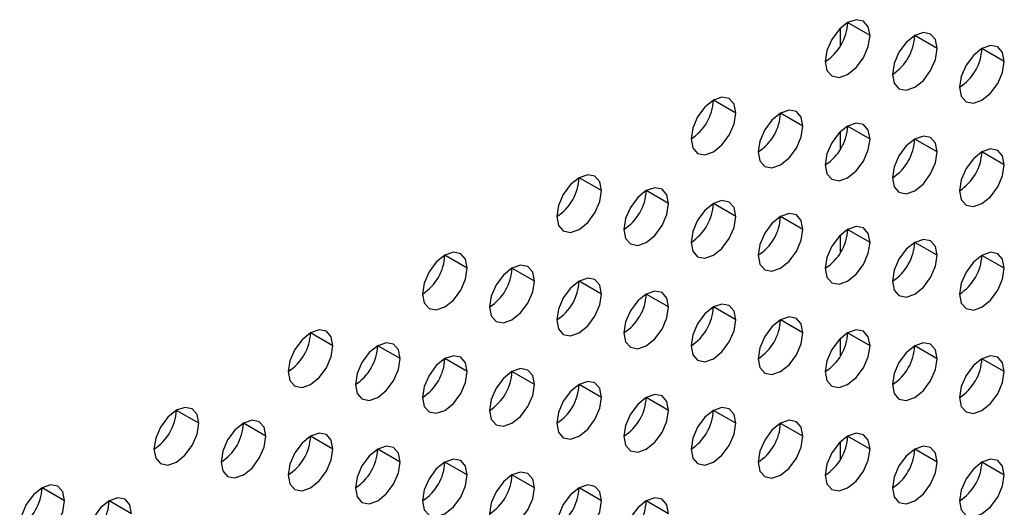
# Model space of a CAD drawing. Header units: millimetres. Extents: x 0 to 1118, y 0 to 864.
# Tile 245 of 256: x 951.67 to 954.78, y 665.77 to 667.31. Entities that reach past the tile are written whole.
import ezdxf

# ---------------------------------------------------------------- set-up
doc = ezdxf.new("R2010")
doc.units = ezdxf.units.MM

msp = doc.modelspace()

# ---------------------------------------------------------------- linework, layer by layer
at = {"color": 8, "linetype": 'Continuous', "lineweight": 25}
for p, q in [((954.2658, 667.2795), (954.2658, 667.2235)), ((954.2658, 666.9529), (954.2658, 666.8969)), ((954.2658, 666.6263), (954.2658, 666.5703)), ((954.2658, 666.2997), (954.2658, 666.2436)), ((954.2658, 665.973), (954.2658, 665.917))]:
    msp.add_line(p, q, dxfattribs=at)
at = {"color": 7, "linetype": 'Continuous', "lineweight": 25}
for p, q in [((954.3597, 667.2566), (954.289, 667.2975)), ((954.5719, 667.2158), (954.5011, 667.2566)), ((954.784, 667.1749), (954.7133, 667.2158)), ((953.9355, 667.0117), (953.8647, 667.0525)), ((954.1476, 666.9709), (954.0769, 667.0117)), ((954.3597, 666.93), (954.289, 666.9708)), ((954.5719, 666.8892), (954.5011, 666.93)), ((954.784, 666.8483), (954.7133, 666.8891)), ((953.5112, 666.7668), (953.4405, 666.8076)), ((953.7233, 666.7259), (953.6526, 666.7668)), ((953.9355, 666.6851), (953.8647, 666.7259)), ((954.1476, 666.6443), (954.0769, 666.6851)), ((954.3597, 666.6034), (954.289, 666.6442)), ((954.5719, 666.5626), (954.5011, 666.6034)), ((953.0869, 666.5219), (953.0162, 666.5627)), ((954.784, 666.5217), (954.7133, 666.5625)), ((953.2991, 666.481), (953.2283, 666.5218)), ((953.5112, 666.4402), (953.4405, 666.481)), ((953.7233, 666.3993), (953.6526, 666.4402)), ((953.9355, 666.3585), (953.8647, 666.3993)), ((954.1476, 666.3176), (954.0769, 666.3585)), ((952.6627, 666.2769), (952.592, 666.3178)), ((954.3597, 666.2768), (954.289, 666.3176)), ((952.8748, 666.2361), (952.8041, 666.2769)), ((954.5719, 666.2359), (954.5011, 666.2768)), ((953.0869, 666.1953), (953.0162, 666.2361)), ((954.784, 666.1951), (954.7133, 666.2359)), ((953.2991, 666.1544), (953.2283, 666.1952)), ((953.5112, 666.1136), (953.4405, 666.1544)), ((953.7233, 666.0727), (953.6526, 666.1135)), ((952.2384, 666.032), (952.1677, 666.0728)), ((953.9355, 666.0319), (953.8647, 666.0727)), ((952.4505, 665.9912), (952.3798, 666.032)), ((954.1476, 665.991), (954.0769, 666.0318)), ((952.6627, 665.9503), (952.592, 665.9912)), ((954.3597, 665.9502), (954.289, 665.991)), ((952.8748, 665.9095), (952.8041, 665.9503)), ((954.5719, 665.9093), (954.5011, 665.9501)), ((953.0869, 665.8686), (953.0162, 665.9095)), ((954.784, 665.8685), (954.7133, 665.9093)), ((953.2991, 665.8278), (953.2283, 665.8686)), ((951.8141, 665.7871), (951.7434, 665.8279)), ((953.5112, 665.7869), (953.4405, 665.8278)), ((952.0263, 665.7463), (951.9556, 665.7871)), ((953.7233, 665.7461), (953.6526, 665.7869))]:
    msp.add_line(p, q, dxfattribs=at)
at = {"color": 7, "linetype": 'Continuous', "lineweight": 25, "flags": 128}
for points in [[(954.3597, 667.2566), (954.3543, 667.2848), (954.339, 667.3024), (954.3161, 667.3069), (954.289, 667.2975), (954.2619, 667.2756), (954.239, 667.2447), (954.2237, 667.2094), (954.2183, 667.175)], [(954.2183, 667.175), (954.2237, 667.1469), (954.239, 667.1292), (954.2619, 667.1248), (954.289, 667.1342), (954.3161, 667.156), (954.339, 667.1869), (954.3543, 667.2223), (954.3597, 667.2566)], [(954.5719, 667.2158), (954.5665, 667.2439), (954.5511, 667.2616), (954.5282, 667.266), (954.5011, 667.2566), (954.4741, 667.2348), (954.4511, 667.2038), (954.4358, 667.1685), (954.4304, 667.1342)], [(954.4304, 667.1342), (954.4358, 667.106), (954.4511, 667.0884), (954.4741, 667.0839), (954.5011, 667.0933), (954.5282, 667.1152), (954.5511, 667.1461), (954.5665, 667.1814), (954.5719, 667.2158)], [(954.784, 667.1749), (954.7786, 667.2031), (954.7633, 667.2207), (954.7403, 667.2252), (954.7133, 667.2158), (954.6862, 667.1939), (954.6633, 667.163), (954.6479, 667.1277), (954.6426, 667.0933)], [(954.6426, 667.0933), (954.6479, 667.0652), (954.6633, 667.0475), (954.6862, 667.0431), (954.7133, 667.0525), (954.7403, 667.0743), (954.7633, 667.1052), (954.7786, 667.1406), (954.784, 667.1749)], [(953.9355, 667.0117), (953.9301, 667.0399), (953.9147, 667.0575), (953.8918, 667.062), (953.8647, 667.0525), (953.8377, 667.0307), (953.8147, 666.9998), (953.7994, 666.9644), (953.794, 666.9301)], [(953.794, 666.9301), (953.7994, 666.9019), (953.8147, 666.8843), (953.8377, 666.8798), (953.8647, 666.8892), (953.8918, 666.9111), (953.9147, 666.942), (953.9301, 666.9774), (953.9355, 667.0117)], [(954.1476, 666.9709), (954.1422, 666.999), (954.1269, 667.0167), (954.1039, 667.0211), (954.0769, 667.0117), (954.0498, 666.9899), (954.0269, 666.9589), (954.0115, 666.9236), (954.0062, 666.8892)], [(954.0062, 666.8892), (954.0115, 666.8611), (954.0269, 666.8434), (954.0498, 666.839), (954.0769, 666.8484), (954.1039, 666.8702), (954.1269, 666.9012), (954.1422, 666.9365), (954.1476, 666.9709)], [(954.3597, 666.93), (954.3543, 666.9582), (954.339, 666.9758), (954.3161, 666.9803), (954.289, 666.9709), (954.2619, 666.949), (954.239, 666.9181), (954.2237, 666.8827), (954.2183, 666.8484)], [(954.5719, 666.8892), (954.5665, 666.9173), (954.5511, 666.935), (954.5282, 666.9394), (954.5011, 666.93), (954.4741, 666.9082), (954.4511, 666.8772), (954.4358, 666.8419), (954.4304, 666.8075)], [(954.2183, 666.8484), (954.2237, 666.8202), (954.239, 666.8026), (954.2619, 666.7981), (954.289, 666.8075), (954.3161, 666.8294), (954.339, 666.8603), (954.3543, 666.8957), (954.3597, 666.93)], [(954.4304, 666.8075), (954.4358, 666.7794), (954.4511, 666.7618), (954.4741, 666.7573), (954.5011, 666.7667), (954.5282, 666.7885), (954.5511, 666.8195), (954.5665, 666.8548), (954.5719, 666.8892)], [(954.784, 666.8483), (954.7786, 666.8765), (954.7633, 666.8941), (954.7403, 666.8986), (954.7133, 666.8892), (954.6862, 666.8673), (954.6633, 666.8364), (954.6479, 666.801), (954.6426, 666.7667)], [(954.6426, 666.7667), (954.6479, 666.7385), (954.6633, 666.7209), (954.6862, 666.7164), (954.7133, 666.7259), (954.7403, 666.7477), (954.7633, 666.7786), (954.7786, 666.814), (954.784, 666.8483)], [(953.5112, 666.7668), (953.5058, 666.7949), (953.4905, 666.8126), (953.4675, 666.817), (953.4405, 666.8076), (953.4134, 666.7858), (953.3905, 666.7548), (953.3752, 666.7195), (953.3698, 666.6852)], [(953.3698, 666.6852), (953.3752, 666.657), (953.3905, 666.6394), (953.4134, 666.6349), (953.4405, 666.6443), (953.4675, 666.6662), (953.4905, 666.6971), (953.5058, 666.7324), (953.5112, 666.7668)], [(953.7233, 666.7259), (953.7179, 666.7541), (953.7026, 666.7717), (953.6797, 666.7762), (953.6526, 666.7668), (953.6256, 666.7449), (953.6026, 666.714), (953.5873, 666.6787), (953.5819, 666.6443)], [(953.5819, 666.6443), (953.5873, 666.6162), (953.6026, 666.5985), (953.6256, 666.5941), (953.6526, 666.6035), (953.6797, 666.6253), (953.7026, 666.6563), (953.7179, 666.6916), (953.7233, 666.7259)], [(953.9355, 666.6851), (953.9301, 666.7132), (953.9147, 666.7309), (953.8918, 666.7353), (953.8647, 666.7259), (953.8377, 666.7041), (953.8147, 666.6732), (953.7994, 666.6378), (953.794, 666.6035)], [(953.794, 666.6035), (953.7994, 666.5753), (953.8147, 666.5577), (953.8377, 666.5532), (953.8647, 666.5626), (953.8918, 666.5845), (953.9147, 666.6154), (953.9301, 666.6507), (953.9355, 666.6851)], [(954.1476, 666.6443), (954.1422, 666.6724), (954.1269, 666.69), (954.1039, 666.6945), (954.0769, 666.6851), (954.0498, 666.6632), (954.0269, 666.6323), (954.0115, 666.597), (954.0062, 666.5626)], [(954.3597, 666.6034), (954.3543, 666.6315), (954.339, 666.6492), (954.3161, 666.6536), (954.289, 666.6442), (954.2619, 666.6224), (954.239, 666.5915), (954.2237, 666.5561), (954.2183, 666.5218)], [(954.0062, 666.5626), (954.0115, 666.5345), (954.0269, 666.5168), (954.0498, 666.5124), (954.0769, 666.5218), (954.1039, 666.5436), (954.1269, 666.5746), (954.1422, 666.6099), (954.1476, 666.6443)], [(954.2183, 666.5218), (954.2237, 666.4936), (954.239, 666.476), (954.2619, 666.4715), (954.289, 666.4809), (954.3161, 666.5028), (954.339, 666.5337), (954.3543, 666.5691), (954.3597, 666.6034)], [(954.5719, 666.5626), (954.5665, 666.5907), (954.5511, 666.6083), (954.5282, 666.6128), (954.5011, 666.6034), (954.4741, 666.5816), (954.4511, 666.5506), (954.4358, 666.5153), (954.4304, 666.4809)], [(953.0869, 666.5219), (953.0815, 666.55), (953.0662, 666.5677), (953.0433, 666.5721), (953.0162, 666.5627), (952.9892, 666.5409), (952.9662, 666.5099), (952.9509, 666.4746), (952.9455, 666.4402)], [(954.4304, 666.4809), (954.4358, 666.4528), (954.4511, 666.4351), (954.4741, 666.4307), (954.5011, 666.4401), (954.5282, 666.4619), (954.5511, 666.4929), (954.5665, 666.5282), (954.5719, 666.5626)], [(954.784, 666.5217), (954.7786, 666.5499), (954.7633, 666.5675), (954.7403, 666.572), (954.7133, 666.5625), (954.6862, 666.5407), (954.6633, 666.5098), (954.6479, 666.4744), (954.6426, 666.4401)], [(953.2991, 666.481), (953.2937, 666.5092), (953.2783, 666.5268), (953.2554, 666.5313), (953.2283, 666.5219), (953.2013, 666.5), (953.1783, 666.4691), (953.163, 666.4337), (953.1576, 666.3994)], [(952.9455, 666.4402), (952.9509, 666.4121), (952.9662, 666.3944), (952.9892, 666.39), (953.0162, 666.3994), (953.0433, 666.4212), (953.0662, 666.4522), (953.0815, 666.4875), (953.0869, 666.5219)], [(954.6426, 666.4401), (954.6479, 666.4119), (954.6633, 666.3943), (954.6862, 666.3898), (954.7133, 666.3992), (954.7403, 666.4211), (954.7633, 666.452), (954.7786, 666.4874), (954.784, 666.5217)], [(953.1576, 666.3994), (953.163, 666.3712), (953.1783, 666.3536), (953.2013, 666.3491), (953.2283, 666.3585), (953.2554, 666.3804), (953.2783, 666.4113), (953.2937, 666.4467), (953.2991, 666.481)], [(953.5112, 666.4402), (953.5058, 666.4683), (953.4905, 666.486), (953.4675, 666.4904), (953.4405, 666.481), (953.4134, 666.4592), (953.3905, 666.4282), (953.3752, 666.3929), (953.3698, 666.3585)], [(953.3698, 666.3585), (953.3752, 666.3304), (953.3905, 666.3128), (953.4134, 666.3083), (953.4405, 666.3177), (953.4675, 666.3395), (953.4905, 666.3705), (953.5058, 666.4058), (953.5112, 666.4402)], [(953.7233, 666.3993), (953.7179, 666.4275), (953.7026, 666.4451), (953.6797, 666.4496), (953.6526, 666.4402), (953.6256, 666.4183), (953.6026, 666.3874), (953.5873, 666.352), (953.5819, 666.3177)], [(953.9355, 666.3585), (953.9301, 666.3866), (953.9147, 666.4043), (953.8918, 666.4087), (953.8647, 666.3993), (953.8377, 666.3775), (953.8147, 666.3465), (953.7994, 666.3112), (953.794, 666.2768)], [(953.5819, 666.3177), (953.5873, 666.2895), (953.6026, 666.2719), (953.6256, 666.2674), (953.6526, 666.2769), (953.6797, 666.2987), (953.7026, 666.3296), (953.7179, 666.365), (953.7233, 666.3993)], [(953.794, 666.2768), (953.7994, 666.2487), (953.8147, 666.2311), (953.8377, 666.2266), (953.8647, 666.236), (953.8918, 666.2578), (953.9147, 666.2888), (953.9301, 666.3241), (953.9355, 666.3585)], [(954.1476, 666.3176), (954.1422, 666.3458), (954.1269, 666.3634), (954.1039, 666.3679), (954.0769, 666.3585), (954.0498, 666.3366), (954.0269, 666.3057), (954.0115, 666.2704), (954.0062, 666.236)], [(952.6627, 666.2769), (952.6573, 666.3051), (952.642, 666.3227), (952.619, 666.3272), (952.592, 666.3178), (952.5649, 666.2959), (952.542, 666.265), (952.5266, 666.2297), (952.5212, 666.1953)], [(954.0062, 666.236), (954.0115, 666.2079), (954.0269, 666.1902), (954.0498, 666.1858), (954.0769, 666.1952), (954.1039, 666.217), (954.1269, 666.2479), (954.1422, 666.2833), (954.1476, 666.3176)], [(954.3597, 666.2768), (954.3543, 666.3049), (954.339, 666.3226), (954.3161, 666.327), (954.289, 666.3176), (954.2619, 666.2958), (954.239, 666.2648), (954.2237, 666.2295), (954.2183, 666.1951)], [(952.8748, 666.2361), (952.8694, 666.2642), (952.8541, 666.2819), (952.8311, 666.2863), (952.8041, 666.2769), (952.777, 666.2551), (952.7541, 666.2242), (952.7388, 666.1888), (952.7334, 666.1545)], [(954.5719, 666.2359), (954.5665, 666.2641), (954.5511, 666.2817), (954.5282, 666.2862), (954.5011, 666.2768), (954.4741, 666.2549), (954.4511, 666.224), (954.4358, 666.1887), (954.4304, 666.1543)], [(952.5212, 666.1953), (952.5266, 666.1672), (952.542, 666.1495), (952.5649, 666.1451), (952.592, 666.1545), (952.619, 666.1763), (952.642, 666.2073), (952.6573, 666.2426), (952.6627, 666.2769)], [(954.2183, 666.1951), (954.2237, 666.167), (954.239, 666.1494), (954.2619, 666.1449), (954.289, 666.1543), (954.3161, 666.1762), (954.339, 666.2071), (954.3543, 666.2424), (954.3597, 666.2768)], [(952.7334, 666.1545), (952.7388, 666.1263), (952.7541, 666.1087), (952.777, 666.1042), (952.8041, 666.1136), (952.8311, 666.1355), (952.8541, 666.1664), (952.8694, 666.2017), (952.8748, 666.2361)], [(953.0869, 666.1953), (953.0815, 666.2234), (953.0662, 666.241), (953.0433, 666.2455), (953.0162, 666.2361), (952.9892, 666.2143), (952.9662, 666.1833), (952.9509, 666.148), (952.9455, 666.1136)], [(954.4304, 666.1543), (954.4358, 666.1262), (954.4511, 666.1085), (954.4741, 666.1041), (954.5011, 666.1135), (954.5282, 666.1353), (954.5511, 666.1662), (954.5665, 666.2016), (954.5719, 666.2359)], [(954.784, 666.1951), (954.7786, 666.2232), (954.7633, 666.2409), (954.7403, 666.2453), (954.7133, 666.2359), (954.6862, 666.2141), (954.6633, 666.1831), (954.6479, 666.1478), (954.6426, 666.1135)], [(952.9455, 666.1136), (952.9509, 666.0855), (952.9662, 666.0678), (952.9892, 666.0634), (953.0162, 666.0728), (953.0433, 666.0946), (953.0662, 666.1256), (953.0815, 666.1609), (953.0869, 666.1953)], [(953.2991, 666.1544), (953.2937, 666.1825), (953.2783, 666.2002), (953.2554, 666.2046), (953.2283, 666.1952), (953.2013, 666.1734), (953.1783, 666.1425), (953.163, 666.1071), (953.1576, 666.0728)], [(954.6426, 666.1135), (954.6479, 666.0853), (954.6633, 666.0677), (954.6862, 666.0632), (954.7133, 666.0726), (954.7403, 666.0945), (954.7633, 666.1254), (954.7786, 666.1607), (954.784, 666.1951)], [(953.1576, 666.0728), (953.163, 666.0446), (953.1783, 666.027), (953.2013, 666.0225), (953.2283, 666.0319), (953.2554, 666.0538), (953.2783, 666.0847), (953.2937, 666.1201), (953.2991, 666.1544)], [(953.5112, 666.1136), (953.5058, 666.1417), (953.4905, 666.1593), (953.4675, 666.1638), (953.4405, 666.1544), (953.4134, 666.1326), (953.3905, 666.1016), (953.3752, 666.0663), (953.3698, 666.0319)], [(953.7233, 666.0727), (953.7179, 666.1009), (953.7026, 666.1185), (953.6797, 666.123), (953.6526, 666.1135), (953.6256, 666.0917), (953.6026, 666.0608), (953.5873, 666.0254), (953.5819, 665.9911)], [(953.3698, 666.0319), (953.3752, 666.0038), (953.3905, 665.9861), (953.4134, 665.9817), (953.4405, 665.9911), (953.4675, 666.0129), (953.4905, 666.0439), (953.5058, 666.0792), (953.5112, 666.1136)], [(952.2384, 666.032), (952.233, 666.0602), (952.2177, 666.0778), (952.1947, 666.0823), (952.1677, 666.0729), (952.1406, 666.051), (952.1177, 666.0201), (952.1024, 665.9847), (952.097, 665.9504)], [(953.5819, 665.9911), (953.5873, 665.9629), (953.6026, 665.9453), (953.6256, 665.9408), (953.6526, 665.9502), (953.6797, 665.9721), (953.7026, 666.003), (953.7179, 666.0384), (953.7233, 666.0727)], [(953.9355, 666.0319), (953.9301, 666.06), (953.9147, 666.0776), (953.8918, 666.0821), (953.8647, 666.0727), (953.8377, 666.0509), (953.8147, 666.0199), (953.7994, 665.9846), (953.794, 665.9502)], [(952.097, 665.9504), (952.1024, 665.9222), (952.1177, 665.9046), (952.1406, 665.9001), (952.1677, 665.9096), (952.1947, 665.9314), (952.2177, 665.9623), (952.233, 665.9977), (952.2384, 666.032)], [(952.4505, 665.9912), (952.4451, 666.0193), (952.4298, 666.037), (952.4069, 666.0414), (952.3798, 666.032), (952.3528, 666.0102), (952.3298, 665.9792), (952.3145, 665.9439), (952.3091, 665.9095)], [(953.794, 665.9502), (953.7994, 665.9221), (953.8147, 665.9044), (953.8377, 665.9), (953.8647, 665.9094), (953.8918, 665.9312), (953.9147, 665.9622), (953.9301, 665.9975), (953.9355, 666.0319)], [(954.1476, 665.991), (954.1422, 666.0192), (954.1269, 666.0368), (954.1039, 666.0413), (954.0769, 666.0319), (954.0498, 666.01), (954.0269, 665.9791), (954.0115, 665.9437), (954.0062, 665.9094)], [(952.6627, 665.9503), (952.6573, 665.9785), (952.642, 665.9961), (952.619, 666.0006), (952.592, 665.9912), (952.5649, 665.9693), (952.542, 665.9384), (952.5266, 665.903), (952.5212, 665.8687)], [(954.3597, 665.9502), (954.3543, 665.9783), (954.339, 665.996), (954.3161, 666.0004), (954.289, 665.991), (954.2619, 665.9692), (954.239, 665.9382), (954.2237, 665.9029), (954.2183, 665.8685)], [(952.3091, 665.9095), (952.3145, 665.8814), (952.3298, 665.8638), (952.3528, 665.8593), (952.3798, 665.8687), (952.4069, 665.8905), (952.4298, 665.9215), (952.4451, 665.9568), (952.4505, 665.9912)], [(954.0062, 665.9094), (954.0115, 665.8812), (954.0269, 665.8636), (954.0498, 665.8591), (954.0769, 665.8685), (954.1039, 665.8904), (954.1269, 665.9213), (954.1422, 665.9567), (954.1476, 665.991)], [(952.5212, 665.8687), (952.5266, 665.8406), (952.542, 665.8229), (952.5649, 665.8185), (952.592, 665.8279), (952.619, 665.8497), (952.642, 665.8806), (952.6573, 665.916), (952.6627, 665.9503)], [(952.8748, 665.9095), (952.8694, 665.9376), (952.8541, 665.9553), (952.8311, 665.9597), (952.8041, 665.9503), (952.777, 665.9285), (952.7541, 665.8975), (952.7388, 665.8622), (952.7334, 665.8278)], [(954.2183, 665.8685), (954.2237, 665.8404), (954.239, 665.8227), (954.2619, 665.8183), (954.289, 665.8277), (954.3161, 665.8495), (954.339, 665.8805), (954.3543, 665.9158), (954.3597, 665.9502)], [(954.5719, 665.9093), (954.5665, 665.9375), (954.5511, 665.9551), (954.5282, 665.9596), (954.5011, 665.9502), (954.4741, 665.9283), (954.4511, 665.8974), (954.4358, 665.862), (954.4304, 665.8277)], [(952.7334, 665.8278), (952.7388, 665.7997), (952.7541, 665.7821), (952.777, 665.7776), (952.8041, 665.787), (952.8311, 665.8088), (952.8541, 665.8398), (952.8694, 665.8751), (952.8748, 665.9095)], [(953.0869, 665.8686), (953.0815, 665.8968), (953.0662, 665.9144), (953.0433, 665.9189), (953.0162, 665.9095), (952.9892, 665.8876), (952.9662, 665.8567), (952.9509, 665.8214), (952.9455, 665.787)], [(954.4304, 665.8277), (954.4358, 665.7995), (954.4511, 665.7819), (954.4741, 665.7774), (954.5011, 665.7869), (954.5282, 665.8087), (954.5511, 665.8396), (954.5665, 665.875), (954.5719, 665.9093)], [(954.784, 665.8685), (954.7786, 665.8966), (954.7633, 665.9143), (954.7403, 665.9187), (954.7133, 665.9093), (954.6862, 665.8875), (954.6633, 665.8565), (954.6479, 665.8212), (954.6426, 665.7868)], [(953.2991, 665.8278), (953.2937, 665.8559), (953.2783, 665.8736), (953.2554, 665.878), (953.2283, 665.8686), (953.2013, 665.8468), (953.1783, 665.8158), (953.163, 665.7805), (953.1576, 665.7462)], [(952.9455, 665.787), (952.9509, 665.7589), (952.9662, 665.7412), (952.9892, 665.7368), (953.0162, 665.7462), (953.0433, 665.768), (953.0662, 665.7989), (953.0815, 665.8343), (953.0869, 665.8686)], [(954.6426, 665.7868), (954.6479, 665.7587), (954.6633, 665.7411), (954.6862, 665.7366), (954.7133, 665.746), (954.7403, 665.7678), (954.7633, 665.7988), (954.7786, 665.8341), (954.784, 665.8685)], [(951.8141, 665.7871), (951.8088, 665.8152), (951.7934, 665.8329), (951.7705, 665.8373), (951.7434, 665.8279), (951.7164, 665.8061), (951.6934, 665.7752), (951.6781, 665.7398), (951.6727, 665.7055)], [(953.1576, 665.7462), (953.163, 665.718), (953.1783, 665.7004), (953.2013, 665.6959), (953.2283, 665.7053), (953.2554, 665.7272), (953.2783, 665.7581), (953.2937, 665.7934), (953.2991, 665.8278)], [(953.5112, 665.7869), (953.5058, 665.8151), (953.4905, 665.8327), (953.4675, 665.8372), (953.4405, 665.8278), (953.4134, 665.8059), (953.3905, 665.775), (953.3752, 665.7397), (953.3698, 665.7053)], [(951.6727, 665.7055), (951.6781, 665.6773), (951.6934, 665.6597), (951.7164, 665.6552), (951.7434, 665.6646), (951.7705, 665.6865), (951.7934, 665.7174), (951.8088, 665.7527), (951.8141, 665.7871)], [(952.0263, 665.7463), (952.0209, 665.7744), (952.0056, 665.792), (951.9826, 665.7965), (951.9556, 665.7871), (951.9285, 665.7653), (951.9056, 665.7343), (951.8902, 665.699), (951.8848, 665.6646)], [(953.3698, 665.7053), (953.3752, 665.6772), (953.3905, 665.6595), (953.4134, 665.6551), (953.4405, 665.6645), (953.4675, 665.6863), (953.4905, 665.7172), (953.5058, 665.7526), (953.5112, 665.7869)], [(953.7233, 665.7461), (953.7179, 665.7742), (953.7026, 665.7919), (953.6797, 665.7963), (953.6526, 665.7869), (953.6256, 665.7651), (953.6026, 665.7342), (953.5873, 665.6988), (953.5819, 665.6645)]]:
    msp.add_lwpolyline(points, dxfattribs=at)
at = {"color": 7, "linetype": 'Continuous', "lineweight": 25}
for centre in [(954.1355, 667.3044), (954.3476, 667.2636), (954.5598, 667.2228), (953.7112, 667.0595), (953.9234, 667.0187), (954.1355, 666.9778), (954.3476, 666.937), (954.5598, 666.8961), (953.287, 666.8146), (953.4991, 666.7738), (953.7112, 666.7329), (953.9234, 666.6921), (954.1355, 666.6512), (954.3476, 666.6104), (952.8627, 666.5697), (954.5598, 666.5695), (953.0748, 666.5288), (953.287, 666.488), (953.4991, 666.4471), (953.7112, 666.4063), (953.9234, 666.3654), (952.4384, 666.3248), (954.1355, 666.3246), (952.6506, 666.2839), (954.3476, 666.2837), (952.8627, 666.2431), (954.5598, 666.2429), (953.0748, 666.2022), (953.287, 666.1614), (953.4991, 666.1205), (952.0142, 666.0798), (953.7112, 666.0797), (952.2263, 666.039), (953.9234, 666.0388), (952.4384, 665.9981), (954.1355, 665.998), (952.6506, 665.9573), (954.3476, 665.9571), (952.8627, 665.9164), (954.5598, 665.9163), (953.0748, 665.8756), (951.5899, 665.8349), (953.287, 665.8348), (951.802, 665.7941), (953.4991, 665.7939)]:
    msp.add_arc(centre, 0.1537, 302.6055, 357.3945, dxfattribs=at)

doc.saveas('drawing.dxf')
